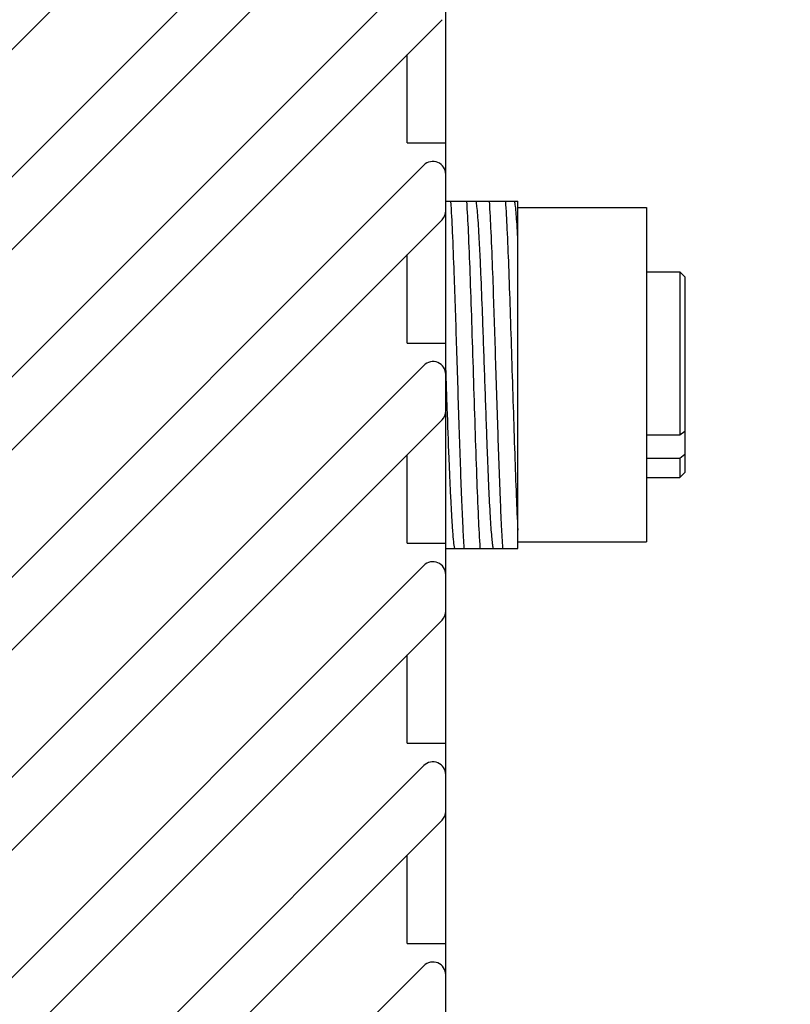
# Model space of a CAD drawing. Header units: millimetres. Extents: x 97 to 455, y 99 to 378.
# Tile 9 of 16: x 319 to 334, y 237 to 256. Entities that reach past the tile are written whole.
import ezdxf
from ezdxf.enums import TextEntityAlignment as Align

# ---------------------------------------------------------------- set-up
doc = ezdxf.new("R2010")
doc.units = ezdxf.units.MM
doc.header["$LTSCALE"] = 32.67
doc.layers.get('0').update_dxf_attribs({"linetype": 'CONTINUOUS'})
doc.layers.add('00_COMPONENTS', color=7, linetype='CONTINUOUS')
doc.layers.add('51__DRAFT_DIMS', color=7, linetype='CONTINUOUS')
doc.styles.get("Standard").update_dxf_attribs({"font": 'simfang.ttf'})
doc.dimstyles.new('DIMSTYLE_4', dxfattribs={"dimtxt": 3, "dimasz": 3, "dimexe": 2.5, "dimexo": 0.5, "dimgap": 0.75, "dimtad": 1, "dimlfac": 2, "dimdsep": 46, "dimtxsty": 'STANDARD', "dimblk": '_FILLED', "dimblk1": '_FILLED', "dimblk2": '_FILLED', "dimcen": 0.09, "dimclrt": 3, "dimazin": 2, "dimtp": 0.5, "dimtm": 0.5, "dimtfac": 1, "dimtofl": 0, "dimtmove": 0, "dimatfit": 3, "dimldrblk": '_FILLED', "dimfxl": 1, "dimtolj": 1, "dimarcsym": 0})

# ---------------------------------------------------------------- blocks, each defined once
blk = doc.blocks.new('_FILLED')
at = {"color": 0, "linetype": 'ByBlock'}
blk.add_solid([(0, 0), (-1, 0.1667), (-1, -0.1667)], dxfattribs=at)
blk = doc.blocks.new('*D5')
at = {"layer": '51__DRAFT_DIMS', "color": 4}
for p, q in [((324.27, 265.457), (359.413, 265.457)), ((356.913, 265.457), (356.913, 230.457)), ((356.913, 195.457), (356.913, 230.457)), ((319.913, 195.457), (359.413, 195.457))]:
    blk.add_line(p, q, dxfattribs=at)
at = {"layer": '51__DRAFT_DIMS', "color": 4, "xscale": 3, "yscale": 3, "zscale": 3}
for p, rotation in [((356.913, 265.457), 90), ((356.913, 195.457), 270)]:
    blk.add_blockref('_FILLED', p, dxfattribs=dict(at, rotation=rotation))
at = {"layer": '51__DRAFT_DIMS', "color": 3}
blk.add_text('140', height=3, rotation=90, dxfattribs=at).set_placement((356.163, 230.457), align=Align.CENTER)

msp = doc.modelspace()

# ---------------------------------------------------------------- linework, layer by layer
at = {"layer": '00_COMPONENTS', "color": 7}
for p, q in [((327.3799, 193.4566), (327.3799, 267.4566)), ((296.4995, 233.0799), (327.3066, 263.887)), ((297.5602, 231.6657), (326.9531, 261.0586)), ((296.4995, 229.1899), (327.3066, 259.997)), ((297.5602, 227.7757), (326.9531, 257.1686)), ((296.4995, 225.2999), (327.3066, 256.107)), ((326.6299, 253.7126), (326.6299, 255.4302)), ((326.6299, 253.7126), (327.3799, 253.7126)), ((297.5602, 223.8857), (326.9531, 253.2786)), ((327.3799, 252.5816), (328.7799, 252.5816)), ((328.7799, 245.8316), (328.7799, 252.5816)), ((328.7799, 252.4566), (331.2799, 252.4566)), ((331.2799, 252.4566), (331.2799, 245.9566)), ((296.4995, 221.4099), (327.3066, 252.217)), ((326.6299, 249.8226), (326.6299, 251.5402)), ((331.2799, 251.2066), (331.9299, 251.2066)), ((331.9299, 251.2066), (331.9299, 248.041)), ((332.0299, 251.1066), (331.9299, 251.2066)), ((332.0299, 251.1066), (332.0299, 247.3067)), ((326.6299, 249.8226), (327.3799, 249.8226)), ((297.5602, 219.9957), (326.9531, 249.3886)), ((327.4091, 248.57), (327.3799, 249.3982)), ((327.4095, 248.5582), (327.4091, 248.57)), ((296.4995, 217.5199), (327.3066, 248.327)), ((328.1923, 247.6705), (328.1781, 248.0407)), ((331.2799, 248.041), (331.9299, 248.041)), ((331.9299, 248.041), (332.0299, 248.1127)), ((326.6299, 245.9326), (326.6299, 247.6502)), ((328.1926, 247.6634), (328.1923, 247.6705)), ((332.0299, 247.6531), (331.9299, 247.5814)), ((331.9299, 247.5814), (331.2799, 247.5814)), ((331.9299, 247.5814), (331.9299, 247.2066)), ((332.0299, 247.3066), (331.9299, 247.2066)), ((331.2799, 247.2066), (331.9299, 247.2066)), ((326.6299, 245.9326), (327.3799, 245.9326)), ((328.7799, 245.9566), (331.2799, 245.9566)), ((327.3799, 245.8316), (328.7799, 245.8316)), ((297.5602, 216.1057), (326.9531, 245.4986)), ((296.4995, 213.6299), (327.3066, 244.437)), ((326.6299, 242.0426), (326.6299, 243.7602)), ((326.6299, 242.0426), (327.3799, 242.0426)), ((297.5602, 212.2157), (326.9531, 241.6086)), ((290.2495, 203.4899), (327.3066, 240.547)), ((326.6299, 238.1526), (326.6299, 239.8702)), ((326.6299, 238.1526), (327.3799, 238.1526)), ((291.3102, 202.0757), (326.9531, 237.7186))]:
    msp.add_line(p, q, dxfattribs=at)
for centre, start, end in [((327.1299, 253.1018), 0, 135), ((327.1299, 252.3938), 315, 360), ((327.1299, 249.2118), 0, 135), ((327.1299, 248.5038), 315, 360), ((327.1299, 245.3218), 0, 135), ((327.1299, 244.6138), 315, 360), ((327.1299, 241.4318), 0, 135), ((327.1299, 240.7238), 315, 360), ((327.1299, 237.5418), 0, 135)]:
    msp.add_arc(centre, 0.25, start, end, dxfattribs=at)
for points, knots in [([(327.4727, 252.5816), (327.4866, 252.3829), (327.5095, 251.9164), (327.5473, 250.9639), (327.5881, 249.6958), (327.6265, 248.4542), (327.659, 247.4819), (327.6828, 246.8408), (327.7063, 246.2988), (327.7237, 245.9736), (327.7337, 245.8316)], [0, 0, 0, 0, 0.0884582, 0.2074181, 0.4233225, 0.6519227, 0.7590647, 0.8553694, 0.9368107, 1, 1, 1, 1]), ([(328.0505, 245.8316), (328.0369, 246.0304), (328.0136, 246.4969), (327.9827, 247.28), (327.9514, 248.2062), (327.9201, 249.2066), (327.8886, 250.2071), (327.8574, 251.1332), (327.8265, 251.9164), (327.8031, 252.3829), (327.7895, 252.5816)], [0, 0, 0, 0, 0.0884582, 0.2074182, 0.348075, 0.499999, 0.6519233, 0.7925808, 0.9115407, 1, 1, 1, 1]), ([(328.0947, 250.3842), (328.0849, 250.6486), (328.0705, 251.0295), (328.0487, 251.5135), (328.0332, 251.8211), (328.0181, 252.0838), (328.0032, 252.2973), (327.9882, 252.4578), (327.9766, 252.5468), (327.9694, 252.5816)], [0, 0, 0, 0, 0.360506, 0.5193247, 0.6600988, 0.7802455, 0.877898, 0.9515745, 1, 1, 1, 1]), ([(328.2231, 252.5816), (328.2365, 252.3829), (328.2601, 251.9164), (328.2976, 250.9639), (328.3385, 249.6958), (328.3837, 248.2375), (328.4227, 247.0819), (328.4567, 246.2988), (328.4745, 245.9736), (328.4841, 245.8316)], [0, 0, 0, 0, 0.0884581, 0.2074183, 0.4233225, 0.6519229, 0.8553694, 0.9368112, 1, 1, 1, 1]), ([(328.5395, 252.5816), (328.5518, 252.4014), (328.5735, 251.981), (328.6021, 251.2763), (328.6309, 250.4411), (328.66, 249.5281), (328.6891, 248.5949), (328.7181, 247.7003), (328.7471, 246.9005), (328.7682, 246.4055), (328.7799, 246.1827)], [0, 0, 0, 0, 0.0846526, 0.1971605, 0.3304567, 0.4761533, 0.6250801, 0.7678624, 0.8955121, 1, 1, 1, 1]), ([(328.78, 251.8759), (328.7753, 251.9591), (328.7663, 252.11), (328.7517, 252.3116), (328.7376, 252.4638), (328.7263, 252.5483), (328.7195, 252.5816)], [0, 0, 0, 0, 0.3527118, 0.6397198, 0.8559811, 1, 1, 1, 1]), ([(328.1781, 248.0407), (328.1635, 248.4314), (328.1369, 249.2126), (328.1091, 249.9938), (328.0947, 250.3842)], [0, 0, 0, 0, 0.5001401, 1, 1, 1, 1]), ([(327.5538, 245.8319), (327.5454, 245.8737), (327.5324, 245.9826), (327.5149, 246.1814), (327.4977, 246.4494), (327.4804, 246.7801), (327.4626, 247.1662), (327.4377, 247.765), (327.421, 248.2343), (327.4095, 248.5582)], [0, 0, 0, 0, 0.0467535, 0.1203023, 0.219349, 0.3416193, 0.4841939, 0.6438626, 1, 1, 1, 1]), ([(328.3037, 245.8317), (328.2974, 245.8617), (328.2873, 245.937), (328.2742, 246.0719), (328.2608, 246.2491), (328.241, 246.5628), (328.2175, 247.0386), (328.2013, 247.4418), (328.1926, 247.6634)], [0, 0, 0, 0, 0.0499528, 0.1241158, 0.2214191, 0.340459, 0.6376695, 1, 1, 1, 1])]:
    msp.add_open_spline(points, degree=3, knots=knots, dxfattribs=at)

# ---------------------------------------------------------------- dimensions: what is measured, and where the dimension line sits
at = {"layer": '51__DRAFT_DIMS', "color": 4}
dim = msp.add_linear_dim(base=(356.9131, 195.4566), p1=(323.7701, 265.4566), p2=(319.413, 195.4566), angle=270, dimstyle='DIMSTYLE_4', dxfattribs=at)
dim.commit()
dim.dimension.update_dxf_attribs({"geometry": '*D5', "text_midpoint": (356.9131, 230.568), "dimtype": 160})

doc.saveas('drawing.dxf')
